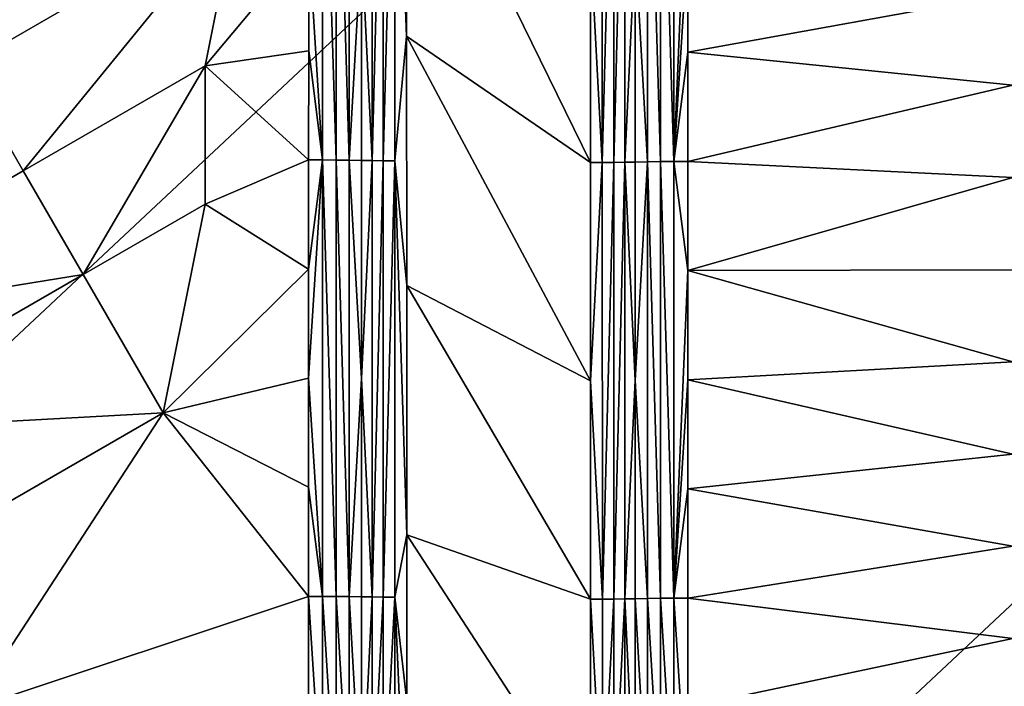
# Model space of a CAD drawing. Header units: inches. Extents: x -23.7 to 23.7, y -7.1 to 20.5.
# Tile 39 of 71: x -2.8 to 0, y 4.8 to 6.6. Entities that reach past the tile are written whole.
import ezdxf

# ---------------------------------------------------------------- set-up
doc = ezdxf.new("R2010")
doc.units = ezdxf.units.IN
doc.layers.get('0').update_dxf_attribs({"true_color": 0xc2ced6})

msp = doc.modelspace()

# ---------------------------------------------------------------- linework, layer by layer
for points in [[(-1.9689, 6.8344), (-1.9302, 6.2246), (-1.9302, 7.444), (-1.9689, 6.8344)], [(-1.9302, 7.444), (-1.9302, 6.2246), (-1.8922, 6.2243), (-1.9302, 7.444)], [(-1.8922, 6.2243), (-1.8922, 7.4437), (-1.9302, 7.444), (-1.8922, 6.2243)], [(-1.8922, 7.4437), (-1.8922, 6.2243), (-1.8556, 6.2239), (-1.8922, 7.4437)], [(-1.8556, 6.2239), (-1.8557, 7.4433), (-1.8922, 7.4437), (-1.8556, 6.2239)], [(-1.8213, 6.833), (-1.8557, 7.4433), (-1.8556, 6.2239), (-1.8213, 6.833)], [(-1.7918, 6.2226), (-1.792, 7.4419), (-1.8213, 6.833), (-1.7918, 6.2226)], [(-1.7608, 7.4415), (-1.792, 7.4419), (-1.7918, 6.2226), (-1.7608, 7.4415)], [(-1.7918, 6.2226), (-1.7606, 6.2222), (-1.7608, 7.4415), (-1.7918, 6.2226)], [(-1.7283, 7.4412), (-1.7608, 7.4415), (-1.7606, 6.2222), (-1.7283, 7.4412)], [(-1.7606, 6.2222), (-1.7281, 6.2219), (-1.7283, 7.4412), (-1.7606, 6.2222)], [(-1.7283, 7.4412), (-1.7281, 6.2219), (-1.6951, 6.5705), (-1.7283, 7.4412)], [(-1.6951, 6.5705), (-1.6952, 7.2673), (-1.7283, 7.4412), (-1.6951, 6.5705)], [(-1.1812, 6.8274), (-1.148, 6.2174), (-1.1482, 7.4376), (-1.1812, 6.8274)], [(-1.1159, 7.4379), (-1.1482, 7.4376), (-1.148, 6.2174), (-1.1159, 7.4379)], [(-1.148, 6.2174), (-1.1157, 6.2177), (-1.1159, 7.4379), (-1.148, 6.2174)], [(-1.0849, 7.4382), (-1.1159, 7.4379), (-1.1157, 6.2177), (-1.0849, 7.4382)], [(-1.1157, 6.2177), (-1.0847, 6.2181), (-1.0849, 7.4382), (-1.1157, 6.2177)], [(-1.0849, 7.4382), (-1.0847, 6.2181), (-1.0558, 6.8289), (-1.0849, 7.4382)], [(-1.0218, 7.4396), (-1.0558, 6.8289), (-1.0218, 6.2194), (-1.0218, 7.4396)], [(-0.9855, 6.2199), (-0.9855, 7.4401), (-1.0218, 7.4396), (-0.9855, 6.2199)], [(-1.0218, 7.4396), (-1.0218, 6.2194), (-0.9855, 6.2199), (-1.0218, 7.4396)], [(-0.9476, 6.2202), (-0.9477, 7.4404), (-0.9855, 7.4401), (-0.9476, 6.2202)], [(-0.9855, 7.4401), (-0.9855, 6.2199), (-0.9476, 6.2202), (-0.9855, 7.4401)], [(-0.909, 7.1355), (-0.9477, 7.4404), (-0.9476, 6.2202), (-0.909, 7.1355)], [(-1.6952, 7.2673), (-1.1811, 6.2173), (-1.1812, 6.8274), (-1.6952, 7.2673)], [(-1.1811, 6.2173), (-1.6952, 7.2673), (-1.6951, 6.5705), (-1.1811, 6.2173)], [(-0.9476, 6.2202), (-0.909, 6.8305), (-0.909, 7.1355), (-0.9476, 6.2202)], [(-3.0458, 6.6778), (-2.9342, 6.4844), (-2.1707, 6.925), (-3.0458, 6.6778)], [(-2.1707, 6.925), (-2.9342, 6.4844), (-2.7668, 6.1944), (-2.1707, 6.925)], [(-2.7668, 6.1944), (-2.2586, 6.4877), (-2.1707, 6.925), (-2.7668, 6.1944)], [(-2.2586, 6.4877), (-1.9689, 6.8344), (-2.1707, 6.925), (-2.2586, 6.4877)], [(-1.9689, 6.8344), (-2.2586, 6.4877), (-1.9689, 6.5295), (-1.9689, 6.8344)], [(-1.9689, 6.5295), (-1.9302, 6.2246), (-1.9689, 6.8344), (-1.9689, 6.5295)], [(-1.8556, 6.2239), (-1.8212, 6.2234), (-1.8213, 6.833), (-1.8556, 6.2239)], [(-1.8212, 6.2234), (-1.7918, 6.2226), (-1.8213, 6.833), (-1.8212, 6.2234)], [(-1.1812, 6.8274), (-1.1811, 6.2173), (-1.148, 6.2174), (-1.1812, 6.8274)], [(-1.0558, 6.2188), (-1.0558, 6.8289), (-1.0847, 6.2181), (-1.0558, 6.2188)], [(-1.0558, 6.8289), (-1.0558, 6.2188), (-1.0218, 6.2194), (-1.0558, 6.8289)], [(-0.9476, 6.2202), (-0.909, 6.5254), (-0.909, 6.8305), (-0.9476, 6.2202)], [(0, 6.6907), (-0.909, 6.8305), (-0.909, 6.5254), (0, 6.6907)], [(0, 6.6907), (-0.909, 6.5254), (0, 6.4331), (0, 6.6907)], [(-5.3744, 3.3084), (-5.3744, 6.6625), (-1.7915, 6.6625), (-5.3744, 3.3084)], [(-1.7915, 6.6625), (-1.7915, 3.3084), (-5.3744, 3.3084), (-1.7915, 6.6625)], [(-1.7915, 3.3084), (-1.7915, 6.6625), (1.7915, 6.6625), (-1.7915, 3.3084)], [(1.7915, 6.6625), (1.7915, 3.3084), (-1.7915, 3.3084), (1.7915, 6.6625)], [(-1.7281, 6.2219), (-1.6949, 5.8738), (-1.6951, 6.5705), (-1.7281, 6.2219)], [(-1.1809, 5.6073), (-1.6951, 6.5705), (-1.6949, 5.8738), (-1.1809, 5.6073)], [(-1.1811, 6.2173), (-1.6951, 6.5705), (-1.1809, 5.6073), (-1.1811, 6.2173)], [(-1.969, 6.2246), (-1.9689, 6.5295), (-2.2586, 6.4877), (-1.969, 6.2246)], [(-1.969, 6.2246), (-1.9302, 6.2246), (-1.9689, 6.5295), (-1.969, 6.2246)], [(-0.9476, 6.2202), (-0.9089, 6.2204), (-0.909, 6.5254), (-0.9476, 6.2202)], [(0, 6.4331), (-0.909, 6.5254), (-0.9089, 6.2204), (0, 6.4331)], [(-3.5304, 5.7539), (-2.7668, 6.1944), (-2.9342, 6.4844), (-3.5304, 5.7539)], [(-2.2586, 6.4877), (-2.7668, 6.1944), (-2.5994, 5.9043), (-2.2586, 6.4877)], [(-2.5994, 5.9043), (-2.2586, 6.101), (-2.2586, 6.4877), (-2.5994, 5.9043)], [(-2.2586, 6.101), (-1.969, 6.2246), (-2.2586, 6.4877), (-2.2586, 6.101)], [(-0.9089, 6.2204), (0, 6.1754), (0, 6.4331), (-0.9089, 6.2204)], [(-1.969, 6.2246), (-2.2586, 6.101), (-1.969, 5.9197), (-1.969, 6.2246)], [(-1.9302, 6.2246), (-1.969, 5.9197), (-1.969, 5.6148), (-1.9302, 6.2246)], [(-1.969, 5.6148), (-1.9303, 5.0049), (-1.9302, 6.2246), (-1.969, 5.6148)], [(-1.969, 5.9197), (-1.9302, 6.2246), (-1.969, 6.2246), (-1.969, 5.9197)], [(-1.9302, 6.2246), (-1.9303, 5.0049), (-1.8922, 5.0047), (-1.9302, 6.2246)], [(-1.8922, 5.0047), (-1.8922, 6.2243), (-1.9302, 6.2246), (-1.8922, 5.0047)], [(-1.8922, 6.2243), (-1.8922, 5.0047), (-1.8555, 5.0044), (-1.8922, 6.2243)], [(-1.8555, 5.0044), (-1.8556, 6.2239), (-1.8922, 6.2243), (-1.8555, 5.0044)], [(-1.8212, 6.2234), (-1.8556, 6.2239), (-1.8211, 5.6136), (-1.8212, 6.2234)], [(-1.8211, 5.6136), (-1.8556, 6.2239), (-1.8555, 5.0044), (-1.8211, 5.6136)], [(-1.7918, 6.2226), (-1.8212, 6.2234), (-1.8211, 5.6136), (-1.7918, 6.2226)], [(-1.7916, 5.0033), (-1.7918, 6.2226), (-1.8211, 5.6136), (-1.7916, 5.0033)], [(-1.7606, 6.2222), (-1.7918, 6.2226), (-1.7916, 5.0033), (-1.7606, 6.2222)], [(-1.7916, 5.0033), (-1.7603, 5.003), (-1.7606, 6.2222), (-1.7916, 5.0033)], [(-1.7281, 6.2219), (-1.7606, 6.2222), (-1.7603, 5.003), (-1.7281, 6.2219)], [(-1.7603, 5.003), (-1.7278, 5.0028), (-1.7281, 6.2219), (-1.7603, 5.003)], [(-1.7281, 6.2219), (-1.7278, 5.0028), (-1.6947, 5.177), (-1.7281, 6.2219)], [(-1.6947, 5.177), (-1.6949, 5.8738), (-1.7281, 6.2219), (-1.6947, 5.177)], [(-2.5994, 5.9043), (-2.7668, 6.1944), (-3.5304, 5.7539), (-2.5994, 5.9043)], [(-1.148, 6.2174), (-1.1811, 6.2173), (-1.1809, 5.6073), (-1.148, 6.2174)], [(-1.148, 6.2174), (-1.1809, 5.6073), (-1.1478, 4.9973), (-1.148, 6.2174)], [(-1.1157, 6.2177), (-1.148, 6.2174), (-1.1478, 4.9973), (-1.1157, 6.2177)], [(-1.1478, 4.9973), (-1.1155, 4.9975), (-1.1157, 6.2177), (-1.1478, 4.9973)], [(-1.0847, 6.2181), (-1.1157, 6.2177), (-1.1155, 4.9975), (-1.0847, 6.2181)], [(-1.1155, 4.9975), (-1.0845, 4.9979), (-1.0847, 6.2181), (-1.1155, 4.9975)], [(-1.0558, 6.2188), (-1.0847, 6.2181), (-1.0557, 5.6086), (-1.0558, 6.2188)], [(-1.0557, 5.6086), (-1.0847, 6.2181), (-1.0845, 4.9979), (-1.0557, 5.6086)], [(-1.0218, 6.2194), (-1.0558, 6.2188), (-1.0557, 5.6086), (-1.0218, 6.2194)], [(-1.0218, 6.2194), (-1.0557, 5.6086), (-1.0217, 4.9991), (-1.0218, 6.2194)], [(-0.9854, 4.9996), (-0.9855, 6.2199), (-1.0218, 6.2194), (-0.9854, 4.9996)], [(-1.0218, 6.2194), (-1.0217, 4.9991), (-0.9854, 4.9996), (-1.0218, 6.2194)], [(-0.9475, 5), (-0.9476, 6.2202), (-0.9855, 6.2199), (-0.9475, 5)], [(-0.9855, 6.2199), (-0.9854, 4.9996), (-0.9475, 5), (-0.9855, 6.2199)], [(-0.9476, 6.2202), (-0.9089, 5.9153), (-0.9089, 6.2204), (-0.9476, 6.2202)], [(-0.9089, 5.9153), (-0.9476, 6.2202), (-0.9475, 5), (-0.9089, 5.9153)], [(0, 6.1754), (-0.9089, 6.2204), (-0.9089, 5.9153), (0, 6.1754)], [(0, 5.9178), (0, 6.1754), (-0.9089, 5.9153), (0, 5.9178)], [(-2.3761, 5.5174), (-2.2586, 6.101), (-2.5994, 5.9043), (-2.3761, 5.5174)], [(-1.969, 5.9197), (-2.2586, 6.101), (-2.3761, 5.5174), (-1.969, 5.9197)], [(-1.969, 5.6148), (-1.969, 5.9197), (-2.3761, 5.5174), (-1.969, 5.6148)], [(-3.5304, 5.7539), (-3.363, 5.4638), (-2.5994, 5.9043), (-3.5304, 5.7539)], [(-2.3761, 5.5174), (-2.5994, 5.9043), (-3.363, 5.4638), (-2.3761, 5.5174)], [(-0.9475, 5), (-0.9089, 5.6102), (-0.9089, 5.9153), (-0.9475, 5)], [(0, 5.6602), (0, 5.9178), (-0.9089, 5.9153), (0, 5.6602)], [(0, 5.6602), (-0.9089, 5.9153), (-0.9089, 5.6102), (0, 5.6602)], [(-1.1808, 4.9972), (-1.1809, 5.6073), (-1.6949, 5.8738), (-1.1808, 4.9972)], [(-1.6949, 5.8738), (-1.6947, 5.177), (-1.1808, 4.9972), (-1.6949, 5.8738)], [(0, 5.6602), (-0.9089, 5.6102), (0, 5.4026), (0, 5.6602)], [(-2.3761, 5.5174), (-1.969, 5.3099), (-1.969, 5.6148), (-2.3761, 5.5174)], [(-1.969, 5.6148), (-1.969, 5.3099), (-1.9303, 5.0049), (-1.969, 5.6148)], [(-1.8555, 5.0044), (-1.821, 5.0039), (-1.8211, 5.6136), (-1.8555, 5.0044)], [(-1.821, 5.0039), (-1.7916, 5.0033), (-1.8211, 5.6136), (-1.821, 5.0039)], [(-1.1478, 4.9973), (-1.1809, 5.6073), (-1.1808, 4.9972), (-1.1478, 4.9973)], [(-1.0557, 5.6086), (-1.0845, 4.9979), (-1.0557, 4.9985), (-1.0557, 5.6086)], [(-1.0557, 5.6086), (-1.0557, 4.9985), (-1.0217, 4.9991), (-1.0557, 5.6086)], [(-0.9475, 5), (-0.9089, 5.3052), (-0.9089, 5.6102), (-0.9475, 5)], [(-0.9089, 5.6102), (-0.9089, 5.3052), (0, 5.4026), (-0.9089, 5.6102)], [(-3.363, 5.4638), (-3.1398, 5.0769), (-2.3761, 5.5174), (-3.363, 5.4638)], [(-2.3761, 5.5174), (-3.1398, 5.0769), (-2.9165, 4.6898), (-2.3761, 5.5174)], [(-2.3761, 5.5174), (-2.9165, 4.6898), (-1.969, 5.0049), (-2.3761, 5.5174)], [(-1.969, 5.3099), (-2.3761, 5.5174), (-1.969, 5.0049), (-1.969, 5.3099)], [(0, 5.1449), (0, 5.4026), (-0.9089, 5.3052), (0, 5.1449)], [(-1.969, 5.0049), (-1.9303, 5.0049), (-1.969, 5.3099), (-1.969, 5.0049)], [(-0.9475, 5), (-0.9089, 5.0001), (-0.9089, 5.3052), (-0.9475, 5)], [(0, 5.1449), (-0.9089, 5.3052), (-0.9089, 5.0001), (0, 5.1449)], [(-1.7278, 5.0028), (-1.6946, 4.7125), (-1.6947, 5.177), (-1.7278, 5.0028)], [(-1.1806, 4.3872), (-1.1808, 4.9972), (-1.6947, 5.177), (-1.1806, 4.3872)], [(-1.6946, 4.7125), (-1.1806, 4.3872), (-1.6947, 5.177), (-1.6946, 4.7125)], [(0, 4.8873), (0, 5.1449), (-0.9089, 5.0001), (0, 4.8873)], [(-1.969, 5.0049), (-2.9165, 4.6898), (-1.969, 4.7), (-1.969, 5.0049)], [(-1.9303, 4.395), (-1.9303, 5.0049), (-1.969, 5.0049), (-1.9303, 4.395)], [(-1.9303, 4.395), (-1.969, 5.0049), (-1.969, 4.7), (-1.9303, 4.395)], [(-1.9303, 5.0049), (-1.9303, 4.395), (-1.8922, 4.3949), (-1.9303, 5.0049)], [(-1.8922, 4.3949), (-1.8922, 5.0047), (-1.9303, 5.0049), (-1.8922, 4.3949)], [(-1.8922, 5.0047), (-1.8922, 4.3949), (-1.8554, 4.3946), (-1.8922, 5.0047)], [(-1.8554, 4.3946), (-1.8555, 5.0044), (-1.8922, 5.0047), (-1.8554, 4.3946)], [(-1.8554, 4.3946), (-1.8209, 4.3941), (-1.8555, 5.0044), (-1.8554, 4.3946)], [(-1.8555, 5.0044), (-1.8209, 4.3941), (-1.821, 5.0039), (-1.8555, 5.0044)], [(-1.7916, 5.0033), (-1.821, 5.0039), (-1.8209, 4.3941), (-1.7916, 5.0033)], [(-1.7914, 4.3937), (-1.7916, 5.0033), (-1.8209, 4.3941), (-1.7914, 4.3937)], [(-1.7603, 5.003), (-1.7916, 5.0033), (-1.7914, 4.3937), (-1.7603, 5.003)], [(-1.7914, 4.3937), (-1.7601, 4.3934), (-1.7603, 5.003), (-1.7914, 4.3937)], [(-1.7278, 5.0028), (-1.7603, 5.003), (-1.7601, 4.3934), (-1.7278, 5.0028)], [(-1.7601, 4.3934), (-1.7276, 4.3932), (-1.7278, 5.0028), (-1.7601, 4.3934)], [(-1.7278, 5.0028), (-1.7276, 4.3932), (-1.6944, 4.2479), (-1.7278, 5.0028)], [(-1.6944, 4.2479), (-1.6946, 4.7125), (-1.7278, 5.0028), (-1.6944, 4.2479)], [(-1.1476, 4.3873), (-1.1478, 4.9973), (-1.1808, 4.9972), (-1.1476, 4.3873)], [(-1.1806, 4.3872), (-1.1476, 4.3873), (-1.1808, 4.9972), (-1.1806, 4.3872)], [(-1.1155, 4.9975), (-1.1478, 4.9973), (-1.1476, 4.3873), (-1.1155, 4.9975)], [(-1.1476, 4.3873), (-1.1153, 4.3875), (-1.1155, 4.9975), (-1.1476, 4.3873)], [(-1.0845, 4.9979), (-1.1155, 4.9975), (-1.1153, 4.3875), (-1.0845, 4.9979)], [(-1.1153, 4.3875), (-1.0844, 4.3878), (-1.0845, 4.9979), (-1.1153, 4.3875)], [(-1.0557, 4.9985), (-1.0845, 4.9979), (-1.0556, 4.3883), (-1.0557, 4.9985)], [(-1.0556, 4.3883), (-1.0845, 4.9979), (-1.0844, 4.3878), (-1.0556, 4.3883)], [(-1.0217, 4.9991), (-1.0557, 4.9985), (-1.0216, 4.389), (-1.0217, 4.9991)], [(-1.0216, 4.389), (-1.0557, 4.9985), (-1.0556, 4.3883), (-1.0216, 4.389)], [(-0.9854, 4.3895), (-0.9854, 4.9996), (-1.0217, 4.9991), (-0.9854, 4.3895)], [(-1.0217, 4.9991), (-1.0216, 4.389), (-0.9854, 4.3895), (-1.0217, 4.9991)], [(-0.9475, 4.3898), (-0.9475, 5), (-0.9854, 4.9996), (-0.9475, 4.3898)], [(-0.9854, 4.9996), (-0.9854, 4.3895), (-0.9475, 4.3898), (-0.9854, 4.9996)], [(-0.9089, 5.0001), (-0.9475, 5), (-0.9088, 4.3899), (-0.9089, 5.0001)], [(-0.9088, 4.3899), (-0.9475, 5), (-0.9475, 4.3898), (-0.9088, 4.3899)], [(0, 4.8873), (-0.9089, 5.0001), (-0.9089, 4.695), (0, 4.8873)], [(-0.9088, 4.3899), (-0.9089, 4.695), (-0.9089, 5.0001), (-0.9088, 4.3899)], [(0, 4.8873), (-0.9089, 4.695), (0, 4.6297), (0, 4.8873)]]:
    msp.add_lwpolyline(points)

doc.saveas('drawing.dxf')
